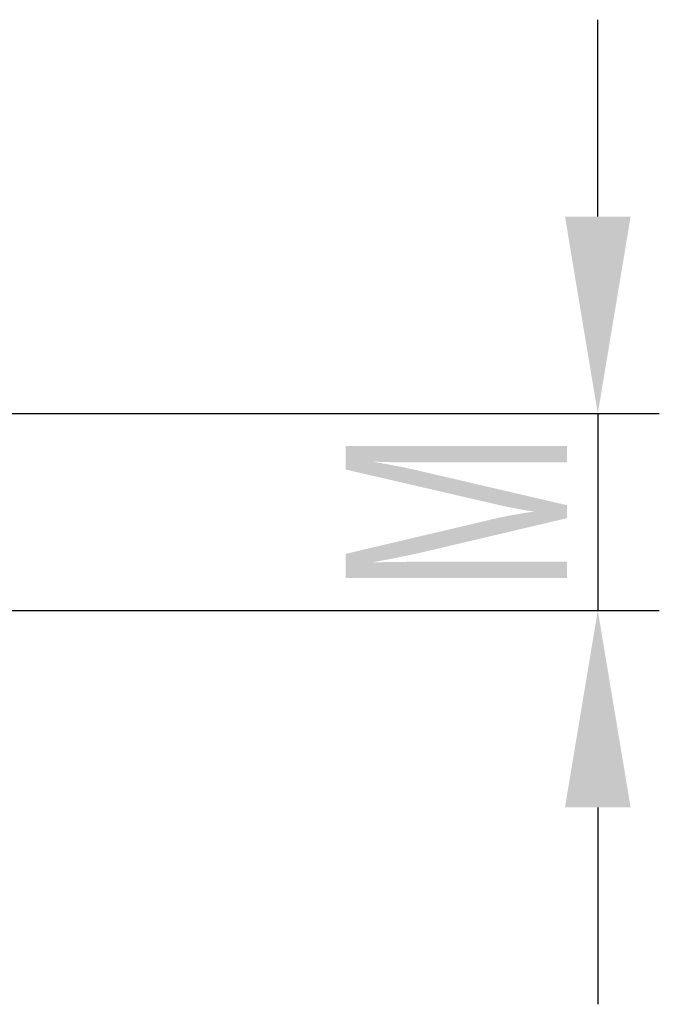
# Model space of a CAD drawing. Header units: millimetres. Extents: x 3186 to 3452, y 1587 to 1771.
# Tile 5 of 17: x 3284 to 3297, y 1668 to 1688. Entities that reach past the tile are written whole.
import ezdxf

# ---------------------------------------------------------------- set-up
doc = ezdxf.new("R2010")
doc.units = ezdxf.units.MM
doc.layers.add('尺寸线层', color=3, linetype='Continuous', lineweight=18)
doc.styles.add('标准', font='txt', dxfattribs={"width": 0.667})
doc.dimstyles.new('对齐', dxfattribs={"dimtxt": 3, "dimasz": 2.5, "dimexe": 1.25, "dimexo": 0.625, "dimtad": 1, "dimdsep": 46, "dimtxsty": '标准', "dimcen": 2.5, "dimclrd": 3, "dimclre": 3, "dimclrt": 3, "dimadec": 0, "dimazin": 0, "dimtfac": 1, "dimtmove": 0, "dimatfit": 3, "dimfxl": 1, "dimarcsym": 0})

# ---------------------------------------------------------------- blocks, each defined once
blk = doc.blocks.new('*D20')
at = {"layer": 'Defpoints', "color": 0, "transparency": 16777216}
for p in [(3282.801, 1679.595), (3282.351, 1675.595), (3295.842, 1675.595)]:
    blk.add_point(p, dxfattribs=at)
at = {"layer": '尺寸线层', "color": 3, "lineweight": -2, "transparency": 16777216}
for p, q in [((3295.842, 1683.595), (3295.842, 1687.595)), ((3283.426, 1679.595), (3297.092, 1679.595)), ((3295.842, 1679.595), (3295.842, 1675.595)), ((3282.976, 1675.595), (3297.092, 1675.595)), ((3295.842, 1671.595), (3295.842, 1667.595))]:
    blk.add_line(p, q, dxfattribs=at)
at = {"layer": '尺寸线层', "color": 3, "transparency": 16777216}
for points in [[(3295.176, 1683.595), (3296.509, 1683.595), (3295.842, 1679.595)], [(3295.176, 1671.595), (3296.509, 1671.595), (3295.842, 1675.595)]]:
    blk.add_solid(points, dxfattribs=at)
at = {"layer": '尺寸线层', "color": 3, "transparency": 16777216, "insert": (3292.967, 1677.595), "char_height": 4.5, "attachment_point": 5, "rotation": 90, "style": '标准'}
blk.add_mtext('M', dxfattribs=at)

msp = doc.modelspace()

# ---------------------------------------------------------------- dimensions: what is measured, and where the dimension line sits
at = {"layer": '尺寸线层'}
dim = msp.add_linear_dim(base=(3295.842, 1675.595), p1=(3282.801, 1679.595), p2=(3282.351, 1675.595), angle=90, text='M', dimstyle='对齐', override={"dimtxt": 4.5, "dimasz": 4}, dxfattribs=at)
dim.commit()
dim.dimension.update_dxf_attribs({"geometry": '*D20', "text_midpoint": (3292.967, 1677.595)})

doc.saveas('drawing.dxf')
